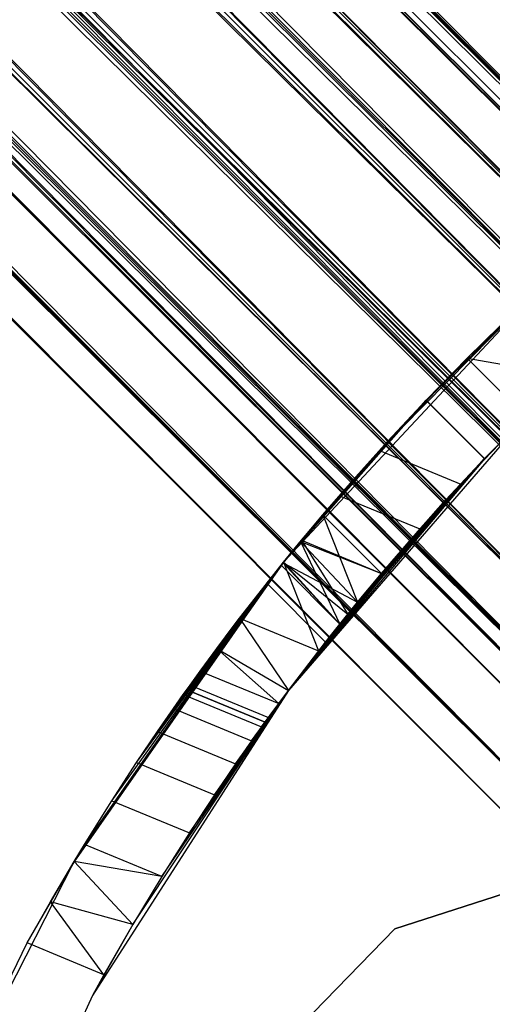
# Model space of a CAD drawing. Extents: x -28.1 to 0, y 0 to 28.1.
# Tile 161 of 215: x -15.61 to -15.295, y 14.881 to 15.538. Entities that reach past the tile are written whole.
import ezdxf

# ---------------------------------------------------------------- set-up
doc = ezdxf.new("R2010")
doc.units = 0
doc.header["$MEASUREMENT"] = 0
doc.layers.get('0').update_dxf_attribs({"color": 13, "linetype": 'CONTINUOUS'})

# ---------------------------------------------------------------- blocks, each defined once
blk = doc.blocks.new('ORTO_VIII_Z_ZAROWKA_OKAPO0')
at = {"color": 0}
for p, q in [((13.46558, 15.4143, 0.82609), (5.69667, 23.23514, 0.88682)), ((13.46558, 15.4143, 0.82609), (5.69667, 23.23514, 0.88682)), ((5.68107, 23.21955, 1.06845), (13.46558, 15.4143, 1.08716)), ((5.68107, 23.21955, 1.06845), (13.46558, 15.4143, 1.08716)), ((13.46558, 15.4143, 0.82609), (5.67071, 23.20918, 0.82609)), ((13.46558, 15.4143, 0.82609), (5.67071, 23.20918, 0.82609)), ((5.67071, 23.20918, 1.08716), (13.46558, 15.4143, 1.08716)), ((5.67071, 23.20918, 1.08716), (13.46558, 15.4143, 1.08716)), ((5.65882, 23.1973, 0.80928), (13.41076, 15.35947, 0.77257)), ((5.65882, 23.1973, 0.80928), (13.41076, 15.35947, 0.77257)), ((5.65882, 23.1973, 0.80928), (13.46558, 15.4143, 0.82609)), ((5.65882, 23.1973, 0.80928), (13.46558, 15.4143, 0.82609)), ((5.66112, 23.1996, 0.9896), (13.456, 15.40472, 0.9896)), ((5.66112, 23.1996, 0.9896), (13.456, 15.40472, 0.9896)), ((5.66112, 23.1996, 0.9896), (13.45883, 15.40755, 0.95663)), ((5.66112, 23.1996, 0.9896), (13.45883, 15.40755, 0.95663)), ((5.66112, 23.1996, 0.9896), (13.456, 15.40472, 0.92365)), ((5.66112, 23.1996, 0.9896), (13.456, 15.40472, 0.92365)), ((5.66112, 23.1996, 0.92365), (13.456, 15.40472, 0.92365)), ((5.66112, 23.1996, 0.92365), (13.456, 15.40472, 0.92365)), ((5.66112, 23.1996, 0.92365), (13.43433, 15.38305, 0.86525)), ((5.66112, 23.1996, 0.92365), (13.43433, 15.38305, 0.86525)), ((5.66324, 23.20172, 0.97324), (13.456, 15.40472, 0.92365)), ((5.66324, 23.20172, 0.97324), (13.456, 15.40472, 0.92365)), ((5.65762, 23.1961, 0.90776), (13.43433, 15.38305, 0.86525)), ((5.65762, 23.1961, 0.90776), (13.43433, 15.38305, 0.86525)), ((5.64671, 23.18518, 1.0349), (13.456, 15.40472, 0.9896)), ((5.64671, 23.18518, 1.0349), (13.456, 15.40472, 0.9896)), ((5.63945, 23.17793, 1.048), (13.43433, 15.38305, 1.048)), ((5.63945, 23.17793, 1.048), (13.43433, 15.38305, 1.048)), ((5.63945, 23.17793, 1.048), (13.456, 15.40472, 0.9896)), ((5.63945, 23.17793, 1.048), (13.456, 15.40472, 0.9896)), ((5.63945, 23.17793, 0.86525), (13.43433, 15.38305, 0.86525)), ((5.63945, 23.17793, 0.86525), (13.43433, 15.38305, 0.86525)), ((5.63945, 23.17793, 0.86525), (13.39595, 15.34467, 0.82779)), ((5.63945, 23.17793, 0.86525), (13.39595, 15.34467, 0.82779)), ((5.63113, 23.16961, 0.85349), (13.39595, 15.34467, 0.82779)), ((5.63113, 23.16961, 0.85349), (13.39595, 15.34467, 0.82779)), ((5.63121, 23.16968, 1.13093), (13.46558, 15.4143, 1.08716)), ((5.63121, 23.16968, 1.13093), (13.46558, 15.4143, 1.08716)), ((5.63121, 23.16968, 1.13093), (13.41076, 15.35947, 1.14069)), ((5.63121, 23.16968, 1.13093), (13.41076, 15.35947, 1.14069)), ((5.61588, 23.15435, 0.77257), (13.41076, 15.35947, 0.77257)), ((5.61588, 23.15435, 0.77257), (13.41076, 15.35947, 0.77257)), ((5.61588, 23.15435, 1.14069), (13.41076, 15.35947, 1.14069)), ((5.61588, 23.15435, 1.14069), (13.41076, 15.35947, 1.14069)), ((5.6118, 23.15027, 1.07864), (13.43433, 15.38305, 1.048)), ((5.6118, 23.15027, 1.07864), (13.43433, 15.38305, 1.048)), ((5.59983, 23.13831, 0.7655), (13.34462, 15.29334, 0.76121)), ((5.59983, 23.13831, 0.7655), (13.34462, 15.29334, 0.76121)), ((5.59983, 23.13831, 0.7655), (13.41076, 15.35947, 0.77257)), ((5.59983, 23.13831, 0.7655), (13.41076, 15.35947, 0.77257)), ((5.60107, 23.13955, 1.08547), (13.39595, 15.34467, 1.08547)), ((5.60107, 23.13955, 1.08547), (13.39595, 15.34467, 1.08547)), ((5.60107, 23.13955, 1.08547), (13.43433, 15.38305, 1.048)), ((5.60107, 23.13955, 1.08547), (13.43433, 15.38305, 1.048)), ((5.60107, 23.13955, 0.82779), (13.39595, 15.34467, 0.82779)), ((5.60107, 23.13955, 0.82779), (13.39595, 15.34467, 0.82779)), ((5.60107, 23.13955, 0.82779), (13.34965, 15.29837, 0.81984)), ((5.60107, 23.13955, 0.82779), (13.34965, 15.29837, 0.81984)), ((5.58984, 23.12831, 0.82284), (13.34965, 15.29837, 0.81984)), ((5.58984, 23.12831, 0.82284), (13.34965, 15.29837, 0.81984)), ((5.56652, 23.10499, 1.15348), (13.41076, 15.35947, 1.14069)), ((5.56652, 23.10499, 1.15348), (13.41076, 15.35947, 1.14069)), ((5.56652, 23.10499, 1.15348), (13.34462, 15.29334, 1.15204)), ((5.56652, 23.10499, 1.15348), (13.34462, 15.29334, 1.15204)), ((5.56652, 23.10499, 1.09442), (13.39595, 15.34467, 1.08547)), ((5.56652, 23.10499, 1.09442), (13.39595, 15.34467, 1.08547)), ((5.55477, 23.09325, 1.09342), (13.34965, 15.29837, 1.09342)), ((5.55477, 23.09325, 1.09342), (13.34965, 15.29837, 1.09342)), ((5.55477, 23.09325, 1.09342), (13.39595, 15.34467, 1.08547)), ((5.55477, 23.09325, 1.09342), (13.39595, 15.34467, 1.08547)), ((5.55477, 23.09325, 0.81984), (13.34965, 15.29837, 0.81984)), ((5.55477, 23.09325, 0.81984), (13.34965, 15.29837, 0.81984)), ((5.55477, 23.09325, 0.81984), (13.30605, 15.25477, 0.84322)), ((5.55477, 23.09325, 0.81984), (13.30605, 15.25477, 0.84322)), ((5.54974, 23.08822, 0.76121), (13.34462, 15.29334, 0.76121)), ((5.54974, 23.08822, 0.76121), (13.34462, 15.29334, 0.76121)), ((5.54974, 23.08822, 1.15204), (13.34462, 15.29334, 1.15204)), ((5.54974, 23.08822, 1.15204), (13.34462, 15.29334, 1.15204)), ((5.5432, 23.08167, 0.82284), (13.30605, 15.25477, 0.84322)), ((5.5432, 23.08167, 0.82284), (13.30605, 15.25477, 0.84322)), ((5.53321, 23.07168, 0.7655), (13.28233, 15.23104, 0.79462)), ((5.53321, 23.07168, 0.7655), (13.28233, 15.23104, 0.79462)), ((5.53321, 23.07168, 0.7655), (13.34462, 15.29334, 0.76121)), ((5.53321, 23.07168, 0.7655), (13.34462, 15.29334, 0.76121)), ((5.52124, 23.05971, 1.07864), (13.34965, 15.29837, 1.09342)), ((5.52124, 23.05971, 1.07864), (13.34965, 15.29837, 1.09342)), ((5.51117, 23.04964, 1.07003), (13.30605, 15.25477, 1.07003)), ((5.51117, 23.04964, 1.07003), (13.30605, 15.25477, 1.07003)), ((5.51117, 23.04964, 1.07003), (13.34965, 15.29837, 1.09342)), ((5.51117, 23.04964, 1.07003), (13.34965, 15.29837, 1.09342)), ((5.51117, 23.04964, 0.84322), (13.30605, 15.25477, 0.84322)), ((5.51117, 23.04964, 0.84322), (13.30605, 15.25477, 0.84322)), ((5.51117, 23.04964, 0.84322), (13.27512, 15.22384, 0.89259)), ((5.51117, 23.04964, 0.84322), (13.27512, 15.22384, 0.89259)), ((5.50183, 23.04031, 1.13093), (13.34462, 15.29334, 1.15204)), ((5.50183, 23.04031, 1.13093), (13.34462, 15.29334, 1.15204)), ((5.50183, 23.04031, 1.13093), (13.28233, 15.23104, 1.11863)), ((5.50183, 23.04031, 1.13093), (13.28233, 15.23104, 1.11863)), ((5.50191, 23.04038, 0.85349), (13.27512, 15.22384, 0.89259)), ((5.50191, 23.04038, 0.85349), (13.27512, 15.22384, 0.89259)), ((5.48633, 23.02481, 1.0349), (13.30605, 15.25477, 1.07003)), ((5.48633, 23.02481, 1.0349), (13.30605, 15.25477, 1.07003)), ((5.48745, 23.02592, 0.79462), (13.28233, 15.23104, 0.79462)), ((5.48745, 23.02592, 0.79462), (13.28233, 15.23104, 0.79462)), ((5.48745, 23.02592, 1.11863), (13.28233, 15.23104, 1.11863)), ((5.48745, 23.02592, 1.11863), (13.28233, 15.23104, 1.11863)), ((5.47541, 23.01389, 0.90776), (13.26396, 15.21268, 0.95663)), ((5.47541, 23.01389, 0.90776), (13.26396, 15.21268, 0.95663)), ((5.48024, 23.01872, 1.02066), (13.27512, 15.22384, 1.02066)), ((5.48024, 23.01872, 1.02066), (13.27512, 15.22384, 1.02066)), ((5.48024, 23.01872, 1.02066), (13.30605, 15.25477, 1.07003)), ((5.48024, 23.01872, 1.02066), (13.30605, 15.25477, 1.07003)), ((5.48024, 23.01872, 0.89259), (13.27512, 15.22384, 0.89259)), ((5.48024, 23.01872, 0.89259), (13.27512, 15.22384, 0.89259)), ((5.48024, 23.01872, 0.89259), (13.26396, 15.21268, 0.95663)), ((5.48024, 23.01872, 0.89259), (13.26396, 15.21268, 0.95663)), ((13.26396, 15.21268, 0.95663), (5.46908, 23.00756, 0.95663)), ((5.46908, 23.00756, 0.95663), (13.27512, 15.22384, 1.02066)), ((5.46908, 23.00756, 0.95663), (13.27512, 15.22384, 1.02066)), ((13.26396, 15.21268, 0.95663), (5.46908, 23.00756, 0.95663)), ((5.46979, 23.00827, 0.97324), (13.27512, 15.22384, 1.02066)), ((5.46979, 23.00827, 0.97324), (13.27512, 15.22384, 1.02066)), ((5.47422, 23.01269, 0.80928), (13.23815, 15.18686, 0.86515)), ((5.47422, 23.01269, 0.80928), (13.23815, 15.18686, 0.86515)), ((5.47422, 23.01269, 0.80928), (13.28233, 15.23104, 0.79462)), ((5.47422, 23.01269, 0.80928), (13.28233, 15.23104, 0.79462)), ((5.45196, 22.99044, 1.06845), (13.28233, 15.23104, 1.11863)), ((5.45196, 22.99044, 1.06845), (13.28233, 15.23104, 1.11863)), ((5.45196, 22.99044, 1.06845), (13.23815, 15.18686, 1.04811)), ((5.45196, 22.99044, 1.06845), (13.23815, 15.18686, 1.04811)), ((5.44327, 22.98174, 0.86515), (13.23815, 15.18686, 0.86515)), ((5.44327, 22.98174, 0.86515), (13.23815, 15.18686, 0.86515)), ((5.44327, 22.98174, 1.04811), (13.23815, 15.18686, 1.04811)), ((5.44327, 22.98174, 1.04811), (13.23815, 15.18686, 1.04811)), ((5.43637, 22.97484, 0.88682), (13.23815, 15.18686, 0.86515)), ((13.2222, 15.17092, 0.95663), (5.43637, 22.97484, 0.88682)), ((5.43637, 22.97484, 0.88682), (13.23815, 15.18686, 0.86515)), ((13.2222, 15.17092, 0.95663), (5.43637, 22.97484, 0.88682)), ((5.42732, 22.9658, 0.95663), (13.2222, 15.17092, 0.95663)), ((5.42732, 22.9658, 0.95663), (13.2222, 15.17092, 0.95663)), ((5.42834, 22.96681, 0.98036), (13.23815, 15.18686, 1.04811)), ((5.42834, 22.96681, 0.98036), (13.23815, 15.18686, 1.04811)), ((5.42834, 22.96681, 0.98036), (13.2222, 15.17092, 0.95663)), ((5.42834, 22.96681, 0.98036), (13.2222, 15.17092, 0.95663)), ((12.97575, 15.43707, 0.70072), (13.14226, 15.61562, 0.70072)), ((12.97575, 15.43707, 0.70072), (13.14226, 15.61562, 0.70072)), ((13.14226, 15.61562, 1.96056), (13.0398, 15.51177, 1.96056)), ((13.14226, 15.61562, 1.96056), (13.0398, 15.51177, 1.96056)), ((13.07085, 15.5451, 0.75972), (13.14226, 15.61562, 0.70072)), ((13.07085, 15.5451, 0.75972), (13.14226, 15.61562, 0.70072)), ((13.09832, 15.57319, 1.15741), (13.14226, 15.61562, 1.96056)), ((13.09832, 15.57319, 1.15741), (13.14226, 15.61562, 1.96056)), ((13.09832, 15.57319, 0.75584), (13.14226, 15.61562, 0.70072)), ((13.09832, 15.57319, 0.75584), (13.14226, 15.61562, 0.70072)), ((13.12037, 15.59486, 1.15502), (13.09832, 15.57319, 1.15741)), ((13.12037, 15.59486, 1.15502), (13.09832, 15.57319, 1.15741)), ((13.09832, 15.57319, 0.75584), (13.12029, 15.59478, 0.75822)), ((13.09832, 15.57319, 0.75584), (13.12029, 15.59478, 0.75822)), ((13.09832, 15.57319, 1.15741), (13.0398, 15.51177, 1.96056)), ((13.09832, 15.57319, 1.15741), (13.0398, 15.51177, 1.96056)), ((13.07085, 15.5451, 0.75972), (13.09832, 15.57319, 0.75584)), ((13.07085, 15.5451, 0.75972), (13.09832, 15.57319, 0.75584)), ((13.09832, 15.57319, 1.15741), (13.07096, 15.54522, 1.15357)), ((13.09832, 15.57319, 1.15741), (13.07096, 15.54522, 1.15357)), ((13.09832, 15.57319, 1.15741), (13.13729, 15.53422, 1.15741)), ((13.09832, 15.57319, 1.15741), (13.13729, 15.53422, 1.15741)), ((13.09832, 15.57319, 1.15741), (13.16537, 15.56165, 1.15354)), ((13.09832, 15.57319, 0.75584), (13.13729, 15.53422, 0.75584)), ((13.09832, 15.57319, 0.75584), (13.13729, 15.53422, 0.75584)), ((13.09832, 15.57319, 1.15741), (13.16537, 15.56165, 1.15354)), ((12.97575, 15.43707, 1.93693), (13.07096, 15.54522, 1.15357)), ((12.97575, 15.43707, 1.93693), (13.07096, 15.54522, 1.15357)), ((13.07085, 15.5451, 0.75972), (12.97575, 15.43707, 0.70072)), ((13.07085, 15.5451, 0.75972), (12.97575, 15.43707, 0.70072)), ((12.98779, 15.45177, 1.94558), (13.07096, 15.54522, 1.15357)), ((12.98779, 15.45177, 1.94558), (13.07096, 15.54522, 1.15357)), ((13.07096, 15.54522, 1.15357), (13.01299, 15.48152, 1.95682)), ((13.07096, 15.54522, 1.15357), (13.01299, 15.48152, 1.95682)), ((13.07096, 15.54522, 1.15357), (13.0398, 15.51177, 1.96056)), ((13.07096, 15.54522, 1.15357), (13.0398, 15.51177, 1.96056)), ((13.07096, 15.54522, 1.15357), (13.04518, 15.51767, 1.14213)), ((13.07096, 15.54522, 1.15357), (13.04518, 15.51767, 1.14213)), ((13.04518, 15.51767, 0.77112), (13.07085, 15.5451, 0.75972)), ((13.04518, 15.51767, 0.77112), (13.07085, 15.5451, 0.75972)), ((13.07085, 15.5451, 0.75972), (13.10983, 15.50611, 0.75972)), ((13.07085, 15.5451, 0.75972), (13.10983, 15.50611, 0.75972)), ((13.07096, 15.54522, 1.15357), (13.10995, 15.50623, 1.15357)), ((13.07096, 15.54522, 1.15357), (13.10995, 15.50623, 1.15357)), ((13.13729, 15.53422, 0.70072), (12.97893, 15.35146, 0.70072)), ((13.13729, 15.53422, 0.70072), (12.97893, 15.35146, 0.70072)), ((13.09401, 15.48931, 1.96056), (13.13729, 15.53422, 1.96056)), ((13.09401, 15.48931, 1.96056), (13.13729, 15.53422, 1.96056)), ((13.13729, 15.53422, 0.75584), (13.10983, 15.50611, 0.75972)), ((13.10983, 15.50611, 0.75972), (13.13729, 15.53422, 0.70072)), ((13.10983, 15.50611, 0.75972), (13.13729, 15.53422, 0.70072)), ((13.13729, 15.53422, 0.75584), (13.10983, 15.50611, 0.75972)), ((13.10995, 15.50623, 1.15357), (13.13729, 15.53422, 1.96056)), ((13.10995, 15.50623, 1.15357), (13.13729, 15.53422, 1.96056)), ((13.10995, 15.50623, 1.15357), (13.13729, 15.53422, 1.15741)), ((13.10995, 15.50623, 1.15357), (13.13729, 15.53422, 1.15741)), ((13.04518, 15.51767, 1.14213), (12.97575, 15.43707, 1.93693)), ((13.04518, 15.51767, 1.14213), (12.97575, 15.43707, 1.93693)), ((13.04518, 15.51767, 0.77112), (12.97575, 15.43707, 0.70072)), ((13.04518, 15.51767, 0.77112), (12.97575, 15.43707, 0.70072)), ((13.02192, 15.49176, 0.78972), (13.04518, 15.51767, 0.77112)), ((13.02192, 15.49176, 0.78972), (13.04518, 15.51767, 0.77112)), ((13.04518, 15.51767, 1.14213), (13.02201, 15.49186, 1.12363)), ((13.04518, 15.51767, 1.14213), (13.02201, 15.49186, 1.12363)), ((13.04518, 15.51767, 1.14213), (13.08419, 15.47865, 1.14213)), ((13.04518, 15.51767, 1.14213), (13.08419, 15.47865, 1.14213)), ((13.04518, 15.51767, 0.77112), (13.08419, 15.47865, 0.77112)), ((13.04518, 15.51767, 0.77112), (13.08419, 15.47865, 0.77112)), ((13.01299, 15.48152, 1.95682), (13.0398, 15.51177, 1.96056)), ((13.01299, 15.48152, 1.95682), (13.0398, 15.51177, 1.96056)), ((13.0398, 15.51177, 1.96056), (13.09401, 15.48931, 1.96056)), ((13.0398, 15.51177, 1.96056), (13.09401, 15.48931, 1.96056)), ((13.10983, 15.50611, 0.75972), (12.97893, 15.35146, 0.70072)), ((13.10983, 15.50611, 0.75972), (12.97893, 15.35146, 0.70072)), ((13.10995, 15.50623, 1.15357), (12.99916, 15.37794, 1.90291)), ((13.10995, 15.50623, 1.15357), (12.99916, 15.37794, 1.90291)), ((13.01865, 15.40246, 1.92758), (13.10995, 15.50623, 1.15357)), ((13.01865, 15.40246, 1.92758), (13.10995, 15.50623, 1.15357)), ((13.04116, 15.42967, 1.94558), (13.10995, 15.50623, 1.15357)), ((13.04116, 15.42967, 1.94558), (13.10995, 15.50623, 1.15357)), ((13.0668, 15.45931, 1.95684), (13.10995, 15.50623, 1.15357)), ((13.0668, 15.45931, 1.95684), (13.10995, 15.50623, 1.15357)), ((13.08419, 15.47865, 1.14213), (13.10995, 15.50623, 1.15357)), ((13.08419, 15.47865, 1.14213), (13.10995, 15.50623, 1.15357)), ((13.10983, 15.50611, 0.75972), (13.08419, 15.47865, 0.77112)), ((13.10983, 15.50611, 0.75972), (13.08419, 15.47865, 0.77112)), ((13.10995, 15.50623, 1.15357), (13.09401, 15.48931, 1.96056)), ((13.10995, 15.50623, 1.15357), (13.09401, 15.48931, 1.96056)), ((13.02201, 15.49186, 1.12363), (12.97575, 15.43707, 1.93693)), ((13.02201, 15.49186, 1.12363), (12.97575, 15.43707, 1.93693)), ((13.02192, 15.49176, 0.78972), (12.97575, 15.43707, 0.70072)), ((13.02192, 15.49176, 0.78972), (12.97575, 15.43707, 0.70072)), ((13.02201, 15.49186, 1.12363), (13.002, 15.46872, 1.09861)), ((13.02201, 15.49186, 1.12363), (13.002, 15.46872, 1.09861)), ((13.002, 15.46872, 0.81465), (13.02192, 15.49176, 0.78972)), ((13.002, 15.46872, 0.81465), (13.02192, 15.49176, 0.78972)), ((13.02192, 15.49176, 0.78972), (13.06098, 15.4527, 0.78972)), ((13.02192, 15.49176, 0.78972), (13.06098, 15.4527, 0.78972)), ((13.02201, 15.49186, 1.12363), (13.06107, 15.45281, 1.12363)), ((13.02201, 15.49186, 1.12363), (13.06107, 15.45281, 1.12363)), ((13.09401, 15.48931, 1.96056), (13.0668, 15.45931, 1.95684)), ((13.09401, 15.48931, 1.96056), (13.0668, 15.45931, 1.95684)), ((13.08419, 15.47865, 0.77112), (12.97893, 15.35146, 0.70072)), ((13.08419, 15.47865, 0.77112), (12.97893, 15.35146, 0.70072)), ((13.08419, 15.47865, 1.14213), (12.97893, 15.35146, 1.86053)), ((13.08419, 15.47865, 1.14213), (12.97893, 15.35146, 1.86053)), ((12.98779, 15.45177, 1.94558), (13.01299, 15.48152, 1.95682)), ((12.98779, 15.45177, 1.94558), (13.01299, 15.48152, 1.95682)), ((13.08419, 15.47865, 1.14213), (12.99916, 15.37794, 1.90291)), ((13.08419, 15.47865, 1.14213), (12.99916, 15.37794, 1.90291)), ((13.01299, 15.48152, 1.95682), (13.0668, 15.45931, 1.95684)), ((13.01299, 15.48152, 1.95682), (13.0668, 15.45931, 1.95684)), ((13.08419, 15.47865, 0.77112), (13.06098, 15.4527, 0.78972)), ((13.08419, 15.47865, 0.77112), (13.06098, 15.4527, 0.78972)), ((13.06107, 15.45281, 1.12363), (13.08419, 15.47865, 1.14213)), ((13.06107, 15.45281, 1.12363), (13.08419, 15.47865, 1.14213)), ((13.002, 15.46872, 1.09861), (12.97575, 15.43707, 1.93693)), ((13.002, 15.46872, 1.09861), (12.97575, 15.43707, 1.93693)), ((12.97575, 15.43707, 0.70072), (13.002, 15.46872, 0.81465)), ((12.97575, 15.43707, 0.70072), (13.002, 15.46872, 0.81465)), ((12.98709, 15.45092, 0.84237), (13.002, 15.46872, 0.81465)), ((12.98709, 15.45092, 0.84237), (13.002, 15.46872, 0.81465)), ((13.002, 15.46872, 1.09861), (12.98711, 15.45095, 1.07094)), ((13.002, 15.46872, 1.09861), (12.98711, 15.45095, 1.07094)), ((13.002, 15.46872, 1.09861), (13.04111, 15.42961, 1.09861)), ((13.002, 15.46872, 1.09861), (13.04111, 15.42961, 1.09861)), ((13.002, 15.46872, 0.81465), (13.04111, 15.42961, 0.81465)), ((13.002, 15.46872, 0.81465), (13.04111, 15.42961, 0.81465)), ((13.002, 15.46872, 0.81465), (13.02509, 15.41037, 0.84503)), ((13.002, 15.46872, 0.81465), (13.02509, 15.41037, 0.84503)), ((13.0668, 15.45931, 1.95684), (13.04116, 15.42967, 1.94558)), ((13.0668, 15.45931, 1.95684), (13.04116, 15.42967, 1.94558)), ((12.97575, 15.43707, 1.93693), (12.98779, 15.45177, 1.94558)), ((12.97575, 15.43707, 1.93693), (12.98779, 15.45177, 1.94558)), ((13.06107, 15.45281, 1.12363), (12.97893, 15.35146, 1.86053)), ((13.06107, 15.45281, 1.12363), (12.97893, 15.35146, 1.86053)), ((13.06098, 15.4527, 0.78972), (12.97893, 15.35146, 0.70072)), ((13.06098, 15.4527, 0.78972), (12.97893, 15.35146, 0.70072)), ((12.98779, 15.45177, 1.94558), (13.04116, 15.42967, 1.94558)), ((12.98779, 15.45177, 1.94558), (13.04116, 15.42967, 1.94558)), ((12.98779, 15.45177, 1.94558), (13.01865, 15.40246, 1.92758)), ((12.98779, 15.45177, 1.94558), (13.01865, 15.40246, 1.92758)), ((13.04111, 15.42961, 1.09861), (13.06107, 15.45281, 1.12363)), ((13.04111, 15.42961, 1.09861), (13.06107, 15.45281, 1.12363)), ((13.06098, 15.4527, 0.78972), (13.04111, 15.42961, 0.81465)), ((13.06098, 15.4527, 0.78972), (13.04111, 15.42961, 0.81465)), ((12.98711, 15.45095, 1.07094), (12.97547, 15.43672, 1.03844)), ((12.98711, 15.45095, 1.07094), (12.97547, 15.43672, 1.03844)), ((12.98711, 15.45095, 1.07094), (12.97575, 15.43707, 1.93693)), ((12.98711, 15.45095, 1.07094), (12.97575, 15.43707, 1.93693)), ((12.97575, 15.43707, 0.70072), (12.98709, 15.45092, 0.84237)), ((12.97575, 15.43707, 0.87384), (12.98709, 15.45092, 0.84237)), ((12.97575, 15.43707, 0.70072), (12.98709, 15.45092, 0.84237)), ((12.97575, 15.43707, 0.87384), (12.98709, 15.45092, 0.84237)), ((12.98709, 15.45092, 0.84237), (13.02509, 15.41037, 0.84503)), ((12.98709, 15.45092, 0.84237), (13.02509, 15.41037, 0.84503)), ((12.98709, 15.45092, 0.84237), (13.01332, 15.39585, 0.87979)), ((12.98709, 15.45092, 0.84237), (13.01332, 15.39585, 0.87979)), ((12.98711, 15.45095, 1.07094), (13.0251, 15.41037, 1.06824)), ((12.98711, 15.45095, 1.07094), (13.0251, 15.41037, 1.06824)), ((12.98711, 15.45095, 1.07094), (13.04111, 15.42961, 1.09861)), ((12.98711, 15.45095, 1.07094), (13.04111, 15.42961, 1.09861)), ((12.83571, 15.23707, 0.70072), (12.97575, 15.43707, 0.70072)), ((12.83571, 15.23707, 0.70072), (12.97575, 15.43707, 0.70072)), ((12.97412, 15.43505, 0.87979), (12.83571, 15.23707, 0.70072)), ((12.97412, 15.43505, 0.87979), (12.83571, 15.23707, 0.70072)), ((12.97547, 15.43672, 1.03844), (12.8428, 15.24877, 1.34563)), ((12.97547, 15.43672, 1.03844), (12.8428, 15.24877, 1.34563)), ((12.97412, 15.43505, 1.03347), (12.8428, 15.24877, 1.34563)), ((12.97412, 15.43505, 1.03347), (12.8428, 15.24877, 1.34563)), ((12.86104, 15.27794, 1.36375), (12.97547, 15.43672, 1.03844)), ((12.86104, 15.27794, 1.36375), (12.97547, 15.43672, 1.03844)), ((12.87765, 15.30345, 1.3883), (12.97547, 15.43672, 1.03844)), ((12.87765, 15.30345, 1.3883), (12.97547, 15.43672, 1.03844)), ((12.97547, 15.43672, 1.03844), (12.89157, 15.3241, 1.41801)), ((12.97547, 15.43672, 1.03844), (12.89157, 15.3241, 1.41801)), ((12.90221, 15.33947, 1.45216), (12.97547, 15.43672, 1.03844)), ((12.90221, 15.33947, 1.45216), (12.97547, 15.43672, 1.03844)), ((12.90881, 15.34883, 1.48895), (12.97547, 15.43672, 1.03844)), ((12.90881, 15.34883, 1.48895), (12.97547, 15.43672, 1.03844)), ((12.91108, 15.35202, 1.52749), (12.97547, 15.43672, 1.03844)), ((12.91108, 15.35202, 1.52749), (12.97547, 15.43672, 1.03844)), ((12.94276, 15.39504, 1.85032), (12.97575, 15.43707, 1.93693)), ((12.94276, 15.39504, 1.85032), (12.97575, 15.43707, 1.93693)), ((12.97547, 15.43672, 1.03844), (12.94276, 15.39504, 1.85032)), ((12.97547, 15.43672, 1.03844), (12.94276, 15.39504, 1.85032)), ((12.9464, 15.39979, 1.90291), (12.97575, 15.43707, 1.93693)), ((12.9464, 15.39979, 1.90291), (12.97575, 15.43707, 1.93693)), ((12.97412, 15.43505, 1.03347), (12.96692, 15.42607, 0.99574)), ((12.97412, 15.43505, 1.03347), (12.96692, 15.42607, 0.99574)), ((12.96694, 15.4261, 0.91734), (12.97412, 15.43505, 0.87979)), ((12.96694, 15.4261, 0.91734), (12.97412, 15.43505, 0.87979)), ((12.97412, 15.43505, 0.87979), (12.97575, 15.43707, 0.70072)), ((12.97412, 15.43505, 0.87979), (12.97575, 15.43707, 0.70072)), ((12.97412, 15.43505, 0.87979), (12.97575, 15.43707, 0.87384)), ((12.97412, 15.43505, 0.87979), (12.97575, 15.43707, 0.87384)), ((12.97547, 15.43672, 1.03844), (12.97412, 15.43505, 1.03347)), ((12.97547, 15.43672, 1.03844), (12.97412, 15.43505, 1.03347)), ((13.01332, 15.39585, 0.87979), (12.97412, 15.43505, 0.87979)), ((12.97412, 15.43505, 1.03347), (13.01332, 15.39585, 1.03347)), ((12.97412, 15.43505, 1.03347), (13.01332, 15.39585, 1.03347)), ((13.01332, 15.39585, 0.87979), (12.97412, 15.43505, 0.87979)), ((12.97547, 15.43672, 1.03844), (12.97575, 15.43707, 1.93693)), ((12.97547, 15.43672, 1.03844), (12.97575, 15.43707, 1.93693)), ((13.01332, 15.39585, 1.03347), (12.97547, 15.43672, 1.03844)), ((12.97547, 15.43672, 1.03844), (13.0251, 15.41037, 1.06824)), ((12.97547, 15.43672, 1.03844), (13.0251, 15.41037, 1.06824)), ((13.01332, 15.39585, 1.03347), (12.97547, 15.43672, 1.03844)), ((12.97575, 15.43707, 0.87384), (12.97575, 15.43707, 0.70072)), ((12.97575, 15.43707, 0.87384), (12.97575, 15.43707, 0.70072)), ((12.97575, 15.43707, 0.87384), (13.01332, 15.39585, 0.87979)), ((12.97575, 15.43707, 0.87384), (13.01332, 15.39585, 0.87979)), ((12.97575, 15.43707, 1.93693), (13.01865, 15.40246, 1.92758)), ((12.97575, 15.43707, 1.93693), (13.01865, 15.40246, 1.92758)), ((12.97575, 15.43707, 1.93693), (12.99916, 15.37794, 1.90291)), ((12.97575, 15.43707, 1.93693), (12.99916, 15.37794, 1.90291)), ((12.96694, 15.4261, 0.91734), (12.83571, 15.23707, 0.70072)), ((12.96694, 15.4261, 0.91734), (12.83571, 15.23707, 0.70072)), ((12.83571, 15.23707, 0.70072), (12.96692, 15.42607, 0.99574)), ((12.83571, 15.23707, 0.70072), (12.96692, 15.42607, 0.99574)), ((12.96692, 15.42607, 0.99574), (12.83587, 15.23733, 1.3407)), ((12.96692, 15.42607, 0.99574), (12.83587, 15.23733, 1.3407)), ((12.96692, 15.42607, 0.99574), (12.8428, 15.24877, 1.34563)), ((12.96692, 15.42607, 0.99574), (12.8428, 15.24877, 1.34563)), ((12.96451, 15.42304, 0.95663), (12.96694, 15.4261, 0.91734)), ((12.96451, 15.42304, 0.95663), (12.96694, 15.4261, 0.91734)), ((12.96692, 15.42607, 0.99574), (12.96451, 15.42304, 0.95663)), ((12.96692, 15.42607, 0.99574), (12.96451, 15.42304, 0.95663)), ((12.96692, 15.42607, 0.99574), (13.00615, 15.38684, 0.99574)), ((12.96692, 15.42607, 0.99574), (13.00615, 15.38684, 0.99574)), ((12.96694, 15.4261, 0.91734), (13.00617, 15.38687, 0.91734)), ((12.96694, 15.4261, 0.91734), (13.00617, 15.38687, 0.91734)), ((13.04111, 15.42961, 0.81465), (12.97893, 15.35146, 0.70072)), ((13.04111, 15.42961, 0.81465), (12.97893, 15.35146, 0.70072)), ((13.04111, 15.42961, 1.09861), (12.97893, 15.35146, 1.86053)), ((13.04111, 15.42961, 1.09861), (12.97893, 15.35146, 1.86053)), ((13.04116, 15.42967, 1.94558), (13.01865, 15.40246, 1.92758)), ((13.04116, 15.42967, 1.94558), (13.01865, 15.40246, 1.92758)), ((13.04111, 15.42961, 0.81465), (13.02509, 15.41037, 0.84503)), ((13.04111, 15.42961, 0.81465), (13.02509, 15.41037, 0.84503)), ((13.0251, 15.41037, 1.06824), (13.04111, 15.42961, 1.09861)), ((13.0251, 15.41037, 1.06824), (13.04111, 15.42961, 1.09861)), ((12.96451, 15.42304, 0.95663), (12.83571, 15.23707, 0.70072)), ((12.96451, 15.42304, 0.95663), (12.83571, 15.23707, 0.70072)), ((12.96451, 15.42304, 0.95663), (13.00376, 15.3838, 0.95663)), ((12.96451, 15.42304, 0.95663), (13.00376, 15.3838, 0.95663)), ((13.02509, 15.41037, 0.84503), (12.97893, 15.35146, 0.70072)), ((13.02509, 15.41037, 0.84503), (12.97893, 15.35146, 0.70072)), ((13.0251, 15.41037, 1.06824), (12.97893, 15.35146, 1.86053)), ((13.0251, 15.41037, 1.06824), (12.97893, 15.35146, 1.86053)), ((13.02509, 15.41037, 0.84503), (13.01332, 15.39585, 0.87979)), ((13.01332, 15.39585, 1.03347), (13.0251, 15.41037, 1.06824)), ((13.01332, 15.39585, 1.03347), (13.0251, 15.41037, 1.06824)), ((13.02509, 15.41037, 0.84503), (13.01332, 15.39585, 0.87979)), ((12.93117, 15.37962, 1.8731), (12.9464, 15.39979, 1.90291)), ((12.93117, 15.37962, 1.8731), (12.9464, 15.39979, 1.90291)), ((12.94276, 15.39504, 1.85032), (12.9464, 15.39979, 1.90291)), ((12.94276, 15.39504, 1.85032), (12.9464, 15.39979, 1.90291)), ((12.9464, 15.39979, 1.90291), (12.99916, 15.37794, 1.90291)), ((12.9464, 15.39979, 1.90291), (12.99916, 15.37794, 1.90291)), ((12.9464, 15.39979, 1.90291), (12.97893, 15.35146, 1.86053)), ((12.9464, 15.39979, 1.90291), (12.97893, 15.35146, 1.86053)), ((13.01865, 15.40246, 1.92758), (12.99916, 15.37794, 1.90291)), ((13.01865, 15.40246, 1.92758), (12.99916, 15.37794, 1.90291)), ((12.91108, 15.35202, 1.52749), (12.94276, 15.39504, 1.85032)), ((12.91108, 15.35202, 1.52749), (12.94276, 15.39504, 1.85032)), ((12.91108, 15.35202, 1.76371), (12.94276, 15.39504, 1.85032)), ((12.91108, 15.35202, 1.76371), (12.94276, 15.39504, 1.85032)), ((12.94276, 15.39504, 1.85032), (12.91333, 15.35517, 1.8021)), ((12.94276, 15.39504, 1.85032), (12.91333, 15.35517, 1.8021)), ((12.92007, 15.36451, 1.83905), (12.94276, 15.39504, 1.85032)), ((12.92007, 15.36451, 1.83905), (12.94276, 15.39504, 1.85032)), ((12.93117, 15.37962, 1.8731), (12.94276, 15.39504, 1.85032)), ((12.93117, 15.37962, 1.8731), (12.94276, 15.39504, 1.85032)), ((13.01332, 15.39585, 0.87979), (12.97893, 15.35146, 0.70072)), ((13.01332, 15.39585, 0.87979), (12.97893, 15.35146, 0.70072)), ((13.01332, 15.39585, 1.03347), (12.97893, 15.35146, 1.86053)), ((13.01332, 15.39585, 1.03347), (12.97893, 15.35146, 1.86053)), ((13.00615, 15.38684, 0.99574), (13.01332, 15.39585, 1.03347)), ((13.00615, 15.38684, 0.99574), (13.01332, 15.39585, 1.03347)), ((13.01332, 15.39585, 0.87979), (13.00617, 15.38687, 0.91734)), ((13.01332, 15.39585, 0.87979), (13.00617, 15.38687, 0.91734)), ((12.97893, 15.35146, 0.70072), (13.00617, 15.38687, 0.91734)), ((12.97893, 15.35146, 0.70072), (13.00617, 15.38687, 0.91734)), ((13.00615, 15.38684, 0.99574), (12.97893, 15.35146, 1.86053)), ((13.00615, 15.38684, 0.99574), (12.97893, 15.35146, 1.86053)), ((13.00617, 15.38687, 0.91734), (13.00376, 15.3838, 0.95663)), ((13.00617, 15.38687, 0.91734), (13.00376, 15.3838, 0.95663)), ((13.00376, 15.3838, 0.95663), (13.00615, 15.38684, 0.99574)), ((13.00376, 15.3838, 0.95663), (13.00615, 15.38684, 0.99574)), ((12.92007, 15.36451, 1.83905), (12.93117, 15.37962, 1.8731)), ((12.92007, 15.36451, 1.83905), (12.93117, 15.37962, 1.8731)), ((12.93117, 15.37962, 1.8731), (12.97893, 15.35146, 1.86053)), ((12.93117, 15.37962, 1.8731), (12.97893, 15.35146, 1.86053)), ((12.93117, 15.37962, 1.8731), (12.97249, 15.3428, 1.83905)), ((12.93117, 15.37962, 1.8731), (12.97249, 15.3428, 1.83905)), ((12.97893, 15.35146, 1.86053), (13.00376, 15.3838, 0.95663)), ((12.97893, 15.35146, 1.86053), (13.00376, 15.3838, 0.95663)), ((12.97893, 15.35146, 0.70072), (13.00376, 15.3838, 0.95663)), ((12.97893, 15.35146, 0.70072), (13.00376, 15.3838, 0.95663)), ((12.99916, 15.37794, 1.90291), (12.97893, 15.35146, 1.86053)), ((12.99916, 15.37794, 1.90291), (12.97893, 15.35146, 1.86053)), ((12.91333, 15.35517, 1.8021), (12.92007, 15.36451, 1.83905)), ((12.91333, 15.35517, 1.8021), (12.92007, 15.36451, 1.83905)), ((12.92007, 15.36451, 1.83905), (12.97249, 15.3428, 1.83905)), ((12.92007, 15.36451, 1.83905), (12.97249, 15.3428, 1.83905)), ((12.91108, 15.35202, 1.76371), (12.91333, 15.35517, 1.8021)), ((12.91108, 15.35202, 1.76371), (12.91333, 15.35517, 1.8021)), ((12.91333, 15.35517, 1.8021), (12.96569, 15.33353, 1.80232)), ((12.91333, 15.35517, 1.8021), (12.96569, 15.33353, 1.80232)), ((12.97893, 15.35146, 0.70072), (12.84819, 15.14803, 0.70072)), ((12.97893, 15.35146, 0.70072), (12.84819, 15.14803, 0.70072)), ((12.87512, 15.1955, 1.33444), (12.97893, 15.35146, 0.70072)), ((12.87512, 15.1955, 1.33444), (12.97893, 15.35146, 0.70072)), ((12.89437, 15.2274, 1.34563), (12.97893, 15.35146, 0.70072)), ((12.89437, 15.2274, 1.34563), (12.97893, 15.35146, 0.70072)), ((12.90221, 15.33947, 1.45216), (12.90881, 15.34883, 1.48895)), ((12.90221, 15.33947, 1.45216), (12.90881, 15.34883, 1.48895)), ((12.90881, 15.34883, 1.48895), (12.91108, 15.35202, 1.52749)), ((12.90881, 15.34883, 1.48895), (12.91108, 15.35202, 1.52749)), ((12.90881, 15.34883, 1.48895), (12.96111, 15.3272, 1.48911)), ((12.90881, 15.34883, 1.48895), (12.96111, 15.3272, 1.48911)), ((12.91108, 15.35202, 1.52749), (12.91108, 15.35202, 1.76371)), ((12.96338, 15.33035, 1.76371), (12.91108, 15.35202, 1.76371)), ((12.91108, 15.35202, 1.52749), (12.91108, 15.35202, 1.76371)), ((12.91108, 15.35202, 1.52749), (12.96338, 15.33035, 1.52749)), ((12.91108, 15.35202, 1.52749), (12.96338, 15.33035, 1.52749)), ((12.96338, 15.33035, 1.76371), (12.91108, 15.35202, 1.76371)), ((12.91285, 15.2566, 1.36383), (12.97893, 15.35146, 0.70072)), ((12.91285, 15.2566, 1.36383), (12.97893, 15.35146, 0.70072)), ((12.92957, 15.28195, 1.3883), (12.97893, 15.35146, 0.70072)), ((12.92957, 15.28195, 1.3883), (12.97893, 15.35146, 0.70072)), ((12.94371, 15.30262, 1.41816), (12.97893, 15.35146, 0.70072)), ((12.94371, 15.30262, 1.41816), (12.97893, 15.35146, 0.70072)), ((12.95441, 15.31785, 1.45216), (12.97893, 15.35146, 0.70072)), ((12.95441, 15.31785, 1.45216), (12.97893, 15.35146, 0.70072)), ((12.96111, 15.3272, 1.48911), (12.97893, 15.35146, 0.70072)), ((12.96111, 15.3272, 1.48911), (12.97893, 15.35146, 0.70072)), ((12.96338, 15.33035, 1.76371), (12.97893, 15.35146, 1.86053)), ((12.96338, 15.33035, 1.52749), (12.97893, 15.35146, 0.70072)), ((12.96338, 15.33035, 1.76371), (12.97893, 15.35146, 1.86053)), ((12.96338, 15.33035, 1.52749), (12.97893, 15.35146, 0.70072)), ((12.97893, 15.35146, 1.86053), (12.97249, 15.3428, 1.83905)), ((12.97893, 15.35146, 1.86053), (12.97249, 15.3428, 1.83905)), ((12.97893, 15.35146, 1.86053), (12.97893, 15.35146, 0.70072)), ((12.97893, 15.35146, 1.86053), (12.97893, 15.35146, 0.70072)), ((12.96338, 15.33035, 1.76371), (12.97249, 15.3428, 1.83905)), ((12.96338, 15.33035, 1.76371), (12.97249, 15.3428, 1.83905)), ((12.97249, 15.3428, 1.83905), (12.96569, 15.33353, 1.80232)), ((12.97249, 15.3428, 1.83905), (12.96569, 15.33353, 1.80232)), ((12.89157, 15.3241, 1.41801), (12.90221, 15.33947, 1.45216)), ((12.89157, 15.3241, 1.41801), (12.90221, 15.33947, 1.45216)), ((12.90221, 15.33947, 1.45216), (12.95441, 15.31785, 1.45216)), ((12.90221, 15.33947, 1.45216), (12.95441, 15.31785, 1.45216)), ((12.96569, 15.33353, 1.80232), (12.96338, 15.33035, 1.76371)), ((12.96569, 15.33353, 1.80232), (12.96338, 15.33035, 1.76371)), ((12.96111, 15.3272, 1.48911), (12.95441, 15.31785, 1.45216)), ((12.96111, 15.3272, 1.48911), (12.95441, 15.31785, 1.45216)), ((12.96338, 15.33035, 1.52749), (12.96111, 15.3272, 1.48911)), ((12.96338, 15.33035, 1.52749), (12.96111, 15.3272, 1.48911)), ((12.96338, 15.33035, 1.76371), (12.96338, 15.33035, 1.52749)), ((12.96338, 15.33035, 1.76371), (12.96338, 15.33035, 1.52749)), ((12.87765, 15.30345, 1.3883), (12.89157, 15.3241, 1.41801)), ((12.87765, 15.30345, 1.3883), (12.89157, 15.3241, 1.41801)), ((12.89157, 15.3241, 1.41801), (12.94371, 15.30262, 1.41816)), ((12.89157, 15.3241, 1.41801), (12.94371, 15.30262, 1.41816)), ((12.95441, 15.31785, 1.45216), (12.94371, 15.30262, 1.41816)), ((12.95441, 15.31785, 1.45216), (12.94371, 15.30262, 1.41816)), ((12.86104, 15.27794, 1.36375), (12.87765, 15.30345, 1.3883)), ((12.86104, 15.27794, 1.36375), (12.87765, 15.30345, 1.3883)), ((12.87765, 15.30345, 1.3883), (12.92957, 15.28195, 1.3883)), ((12.87765, 15.30345, 1.3883), (12.92957, 15.28195, 1.3883)), ((12.94371, 15.30262, 1.41816), (12.92957, 15.28195, 1.3883)), ((12.94371, 15.30262, 1.41816), (12.92957, 15.28195, 1.3883)), ((12.92957, 15.28195, 1.3883), (12.91285, 15.2566, 1.36383)), ((12.92957, 15.28195, 1.3883), (12.91285, 15.2566, 1.36383)), ((12.8428, 15.24877, 1.34563), (12.86104, 15.27794, 1.36375)), ((12.8428, 15.24877, 1.34563), (12.86104, 15.27794, 1.36375)), ((12.86104, 15.27794, 1.36375), (12.91285, 15.2566, 1.36383)), ((12.86104, 15.27794, 1.36375), (12.91285, 15.2566, 1.36383)), ((12.91285, 15.2566, 1.36383), (12.89437, 15.2274, 1.34563)), ((12.91285, 15.2566, 1.36383), (12.89437, 15.2274, 1.34563)), ((12.83587, 15.23733, 1.3407), (12.8428, 15.24877, 1.34563)), ((12.83587, 15.23733, 1.3407), (12.8428, 15.24877, 1.34563)), ((12.89437, 15.2274, 1.34563), (12.8428, 15.24877, 1.34563)), ((12.89437, 15.2274, 1.34563), (12.8428, 15.24877, 1.34563)), ((12.72487, 15.01954, 0.70072), (12.83571, 15.23707, 0.70072)), ((12.72487, 15.01954, 1.33064), (12.83571, 15.23707, 0.70072)), ((12.72487, 15.01954, 0.70072), (12.83571, 15.23707, 0.70072)), ((12.72487, 15.01954, 1.33064), (12.83571, 15.23707, 0.70072)), ((12.80456, 15.18307, 1.33064), (12.83571, 15.23707, 0.70072)), ((12.80456, 15.18307, 1.33064), (12.83571, 15.23707, 0.70072)), ((12.82011, 15.21057, 1.33316), (12.83587, 15.23733, 1.3407)), ((12.82011, 15.21057, 1.33316), (12.83587, 15.23733, 1.3407)), ((12.83571, 15.23707, 0.70072), (12.82011, 15.21057, 1.33316)), ((12.83571, 15.23707, 0.70072), (12.82011, 15.21057, 1.33316)), ((12.83571, 15.23707, 0.70072), (12.83587, 15.23733, 1.3407)), ((12.83571, 15.23707, 0.70072), (12.83587, 15.23733, 1.3407)), ((12.87512, 15.1955, 1.33444), (12.83587, 15.23733, 1.3407)), ((12.87512, 15.1955, 1.33444), (12.83587, 15.23733, 1.3407)), ((12.89437, 15.2274, 1.34563), (12.83587, 15.23733, 1.3407)), ((12.89437, 15.2274, 1.34563), (12.83587, 15.23733, 1.3407)), ((12.89437, 15.2274, 1.34563), (12.87512, 15.1955, 1.33444)), ((12.89437, 15.2274, 1.34563), (12.87512, 15.1955, 1.33444)), ((13.05012, 15.19242, 63.76495), (13.13471, 15.21989, 63.76495)), ((13.13471, 15.21989, 63.73345), (13.05012, 15.19242, 63.73345)), ((13.13471, 15.21989, 63.73345), (13.05012, 15.19242, 63.73345)), ((13.05012, 15.19242, 63.76495), (13.13471, 15.21989, 63.76495)), ((12.80456, 15.18307, 1.33064), (12.82011, 15.21057, 1.33316)), ((12.80456, 15.18307, 1.33064), (12.82011, 15.21057, 1.33316)), ((12.85582, 15.16184, 1.33064), (12.82011, 15.21057, 1.33316)), ((12.85582, 15.16184, 1.33064), (12.82011, 15.21057, 1.33316)), ((12.87512, 15.1955, 1.33444), (12.82011, 15.21057, 1.33316)), ((12.87512, 15.1955, 1.33444), (12.82011, 15.21057, 1.33316)), ((12.87512, 15.1955, 1.33444), (12.84819, 15.14803, 0.70072)), ((12.87512, 15.1955, 1.33444), (12.84819, 15.14803, 0.70072)), ((12.87512, 15.1955, 1.33444), (12.85582, 15.16184, 1.33064)), ((12.87512, 15.1955, 1.33444), (12.85582, 15.16184, 1.33064)), ((12.98798, 15.12879, 63.76495), (13.05012, 15.19242, 63.76495)), ((13.05012, 15.19242, 63.73345), (12.98798, 15.12879, 63.73345)), ((13.05012, 15.19242, 63.73345), (12.98798, 15.12879, 63.73345)), ((12.98798, 15.12879, 63.76495), (13.05012, 15.19242, 63.76495)), ((13.05012, 15.19242, 63.73345), (13.05012, 15.19242, 63.76495)), ((13.05012, 15.19242, 63.73345), (13.05012, 15.19242, 63.76495)), ((12.72487, 15.01954, 1.33064), (12.80456, 15.18307, 1.33064)), ((12.72487, 15.01954, 1.33064), (12.80456, 15.18307, 1.33064)), ((12.85582, 15.16184, 1.33064), (12.80456, 15.18307, 1.33064)), ((12.85582, 15.16184, 1.33064), (12.80456, 15.18307, 1.33064)), ((12.85582, 15.16184, 1.33064), (12.84819, 15.14803, 0.70072)), ((12.85582, 15.16184, 1.33064), (12.84819, 15.14803, 0.70072)), ((12.85582, 15.16184, 1.33064), (12.84819, 15.14803, 1.33064)), ((12.85582, 15.16184, 1.33064), (12.84819, 15.14803, 1.33064)), ((12.84819, 15.14803, 0.70072), (12.74774, 14.92806, 0.70072)), ((12.84819, 15.14803, 1.33064), (12.74774, 14.92806, 1.33064)), ((12.84819, 15.14803, 0.70072), (12.74774, 14.92806, 0.70072)), ((12.84819, 15.14803, 1.33064), (12.74774, 14.92806, 1.33064)), ((12.84819, 15.14803, 1.33064), (12.84819, 15.14803, 0.70072)), ((12.84819, 15.14803, 1.33064), (12.84819, 15.14803, 0.70072))]:
    blk.add_line(p, q, dxfattribs=at)

msp = doc.modelspace()

# ---------------------------------------------------------------- block references
at = {"color": 0}
msp.add_blockref('ORTO_VIII_Z_ZAROWKA_OKAPO0', (-28.41, -0.26151, -0.64167), dxfattribs=at)

doc.saveas('drawing.dxf')
